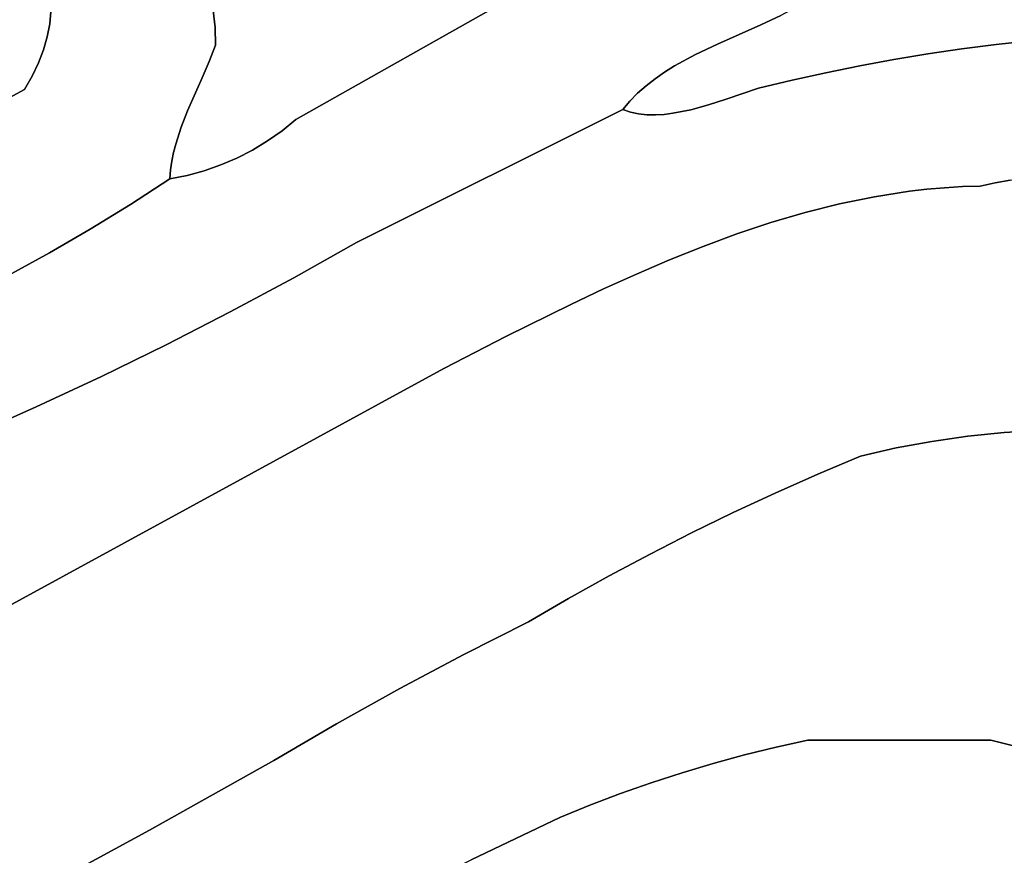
# Model space of a CAD drawing. Header units: inches. Extents: x 37.2 to 70.6, y 17.4 to 61.6.
# Tile 30 of 78: x 48.6 to 52.7, y 27.6 to 31.1. Entities that reach past the tile are written whole.
import ezdxf

# ---------------------------------------------------------------- set-up
doc = ezdxf.new("R2010")
doc.units = ezdxf.units.IN
doc.layers.add('SURFACES_FOR_SKETCHUP', color=7, linetype='Continuous')

msp = doc.modelspace()

# ---------------------------------------------------------------- linework, layer by layer
at = {"layer": 'SURFACES_FOR_SKETCHUP'}
for points, invisible_edges in [([(49.8467, 31.6805), (49.3997, 31.1566), (49.7485, 30.6951)], 11), ([(50.6263, 31.6797), (49.8467, 31.6805), (49.7485, 30.6951)], 10), ([(51.0146, 31.4099), (50.6263, 31.6797), (49.7485, 30.6951)], 3), ([(51.3815, 31.5803), (51.6242, 31.0551), (51.4215, 31.6041)], 3), ([(51.4215, 31.6041), (51.7147, 31.0951), (51.459, 31.6292)], 3), ([(51.7147, 31.0951), (51.4215, 31.6041), (51.6242, 31.0551)], 3), ([(51.8001, 31.1353), (51.459, 31.6292), (51.7147, 31.0951)], 3), ([(52.6165, 31.5419), (52.8562, 31.0287), (52.7835, 31.6151)], 3), ([(51.3397, 31.5576), (51.6242, 31.0551), (51.3815, 31.5803)], 3), ([(51.253, 31.5155), (51.5315, 31.0138), (51.3397, 31.5576)], 3), ([(51.6242, 31.0551), (51.3397, 31.5576), (51.5315, 31.0138)], 3), ([(52.4507, 31.466), (52.7109, 31.0126), (52.6165, 31.5419)], 3), ([(52.8562, 31.0287), (52.6165, 31.5419), (52.7109, 31.0126)], 3), ([(51.0854, 31.4423), (51.3505, 30.9215), (51.1666, 31.4773)], 3), ([(51.1666, 31.4773), (51.4393, 30.9697), (51.253, 31.5155)], 3), ([(51.4393, 30.9697), (51.1666, 31.4773), (51.3505, 30.9215)], 3), ([(51.5315, 31.0138), (51.253, 31.5155), (51.4393, 30.9697)], 3), ([(51.0146, 31.4099), (51.3083, 30.8953), (51.0854, 31.4423)], 3), ([(51.3505, 30.9215), (51.0854, 31.4423), (51.3083, 30.8953)], 3), ([(52.2862, 31.3873), (52.5659, 30.9939), (52.4507, 31.466)], 3), ([(52.7109, 31.0126), (52.4507, 31.466), (52.5659, 30.9939)], 3), ([(49.7485, 30.6951), (51.1324, 30.737), (51.0146, 31.4099)], 3), ([(51.2298, 30.838), (51.0146, 31.4099), (51.1943, 30.8065)], 3), ([(51.1943, 30.8065), (51.0146, 31.4099), (51.1617, 30.7729)], 3), ([(51.2679, 30.8675), (51.0146, 31.4099), (51.2298, 30.838)], 3), ([(51.3083, 30.8953), (51.0146, 31.4099), (51.2679, 30.8675)], 3), ([(51.1617, 30.7729), (51.0146, 31.4099), (51.1324, 30.737)], 3), ([(52.1228, 31.306), (52.2771, 30.9487), (52.2862, 31.3873)], 3), ([(52.4213, 30.9726), (52.2862, 31.3873), (52.2771, 30.9487)], 3), ([(52.5659, 30.9939), (52.2862, 31.3873), (52.4213, 30.9726)], 3), ([(51.9608, 31.2219), (52.1334, 30.9222), (52.1228, 31.306)], 3), ([(52.2771, 30.9487), (52.1228, 31.306), (52.1334, 30.9222)], 3), ([(51.8001, 31.1353), (51.9902, 30.8931), (51.9608, 31.2219)], 3), ([(52.1334, 30.9222), (51.9608, 31.2219), (51.9902, 30.8931)], 3), ([(48.698, 31.0453), (47.8846, 31.1674), (48.4028, 30.7391)], 11), ([(48.7083, 31.0992), (48.7128, 31.1519), (47.8846, 31.1674)], 10), ([(48.7083, 31.0992), (47.8846, 31.1674), (48.698, 31.0453)], 3), ([(49.3997, 31.1566), (48.7083, 31.0992), (49.4078, 31.0838)], 3), ([(48.7128, 31.1519), (48.7083, 31.0992), (49.3997, 31.1566)], 10), ([(49.4078, 31.0838), (49.7485, 30.6951), (49.3997, 31.1566)], 3), ([(51.8001, 31.1353), (51.7147, 31.0951), (51.8475, 30.8615)], 10), ([(51.8475, 30.8615), (51.9902, 30.8931), (51.8001, 31.1353)], 10), ([(48.7083, 31.0992), (48.698, 31.0453), (49.3528, 30.8713)], 10), ([(49.3828, 30.9405), (49.4078, 31.0838), (48.7083, 31.0992)], 11), ([(49.3528, 30.8713), (49.3828, 30.9405), (48.7083, 31.0992)], 10), ([(49.3828, 30.9405), (49.4097, 31.0101), (49.4078, 31.0838)], 8), ([(49.4097, 31.0101), (49.7485, 30.6951), (49.4078, 31.0838)], 3), ([(51.7147, 31.0951), (51.6242, 31.0551), (51.7053, 30.8273)], 10), ([(51.8475, 30.8615), (51.7147, 31.0951), (51.7053, 30.8273)], 3), ([(48.682, 30.9904), (48.698, 31.0453), (48.4028, 30.7391)], 10), ([(49.2915, 30.7325), (48.698, 31.0453), (48.682, 30.9904)], 9), ([(49.2915, 30.7325), (49.3528, 30.8713), (48.698, 31.0453)], 10), ([(51.6242, 31.0551), (51.5315, 31.0138), (51.7053, 30.8273)], 10), ([(52.7109, 31.0126), (52.834, 30.4464), (52.8562, 31.0287)], 3), ([(48.4028, 30.7391), (48.4712, 30.76), (48.682, 30.9904)], 10), ([(48.6605, 30.9347), (48.682, 30.9904), (48.4712, 30.76)], 10), ([(49.2915, 30.7325), (48.682, 30.9904), (48.6605, 30.9347)], 9), ([(49.3828, 30.9405), (49.7485, 30.6951), (49.4097, 31.0101)], 3), ([(51.5315, 31.0138), (51.4393, 30.9697), (51.5686, 30.7813)], 10), ([(51.7053, 30.8273), (51.5315, 31.0138), (51.5686, 30.7813)], 3), ([(52.4213, 30.9726), (52.5676, 30.4116), (52.5659, 30.9939)], 3), ([(52.5659, 30.9939), (52.7061, 30.4275), (52.7109, 31.0126)], 3), ([(52.7061, 30.4275), (52.5659, 30.9939), (52.6427, 30.414)], 3), ([(52.6427, 30.414), (52.5659, 30.9939), (52.5676, 30.4116)], 3), ([(52.7699, 30.4383), (52.7109, 31.0126), (52.7061, 30.4275)], 3), ([(52.834, 30.4464), (52.7109, 31.0126), (52.7699, 30.4383)], 3), ([(48.5375, 30.7875), (48.6605, 30.9347), (48.4712, 30.76)], 3), ([(48.6336, 30.8784), (48.6605, 30.9347), (48.5375, 30.7875)], 10), ([(48.6336, 30.8784), (49.264, 30.6623), (48.6605, 30.9347)], 3), ([(49.2915, 30.7325), (48.6605, 30.9347), (49.264, 30.6623)], 3), ([(49.3528, 30.8713), (49.6906, 30.6478), (49.3828, 30.9405)], 3), ([(49.7485, 30.6951), (49.3828, 30.9405), (49.6906, 30.6478)], 3), ([(51.3505, 30.9215), (51.4946, 30.7575), (51.4393, 30.9697)], 3), ([(51.5686, 30.7813), (51.4393, 30.9697), (51.4946, 30.7575)], 3), ([(52.1334, 30.9222), (52.3435, 30.3919), (52.2771, 30.9487)], 3), ([(52.2771, 30.9487), (52.4179, 30.4005), (52.4213, 30.9726)], 3), ([(52.4179, 30.4005), (52.2771, 30.9487), (52.3435, 30.3919)], 3), ([(52.4926, 30.4071), (52.4213, 30.9726), (52.4179, 30.4005)], 3), ([(52.5676, 30.4116), (52.4213, 30.9726), (52.4926, 30.4071)], 3), ([(51.2679, 30.8675), (51.3433, 30.7216), (51.3083, 30.8953)], 3), ([(51.3083, 30.8953), (51.4189, 30.7367), (51.3505, 30.9215)], 3), ([(51.4189, 30.7367), (51.3083, 30.8953), (51.3433, 30.7216)], 3), ([(51.4946, 30.7575), (51.3505, 30.9215), (51.4189, 30.7367)], 3), ([(51.8475, 30.8615), (52.0483, 30.3388), (51.9902, 30.8931)], 3), ([(51.9902, 30.8931), (52.1954, 30.3689), (52.1334, 30.9222)], 3), ([(52.1954, 30.3689), (51.9902, 30.8931), (52.0483, 30.3388)], 3), ([(52.3435, 30.3919), (52.1334, 30.9222), (52.1954, 30.3689)], 3), ([(48.6013, 30.8215), (48.6336, 30.8784), (48.5375, 30.7875)], 2), ([(48.6336, 30.8784), (48.6013, 30.8215), (49.2411, 30.5911)], 10), ([(49.264, 30.6623), (48.6336, 30.8784), (49.2411, 30.5911)], 3), ([(49.3528, 30.8713), (49.2915, 30.7325), (49.5663, 30.5663)], 10), ([(49.5663, 30.5663), (49.6298, 30.6048), (49.3528, 30.8713)], 10), ([(49.6906, 30.6478), (49.3528, 30.8713), (49.6298, 30.6048)], 3), ([(51.2298, 30.838), (51.3059, 30.7171), (51.2679, 30.8675)], 3), ([(51.3433, 30.7216), (51.2679, 30.8675), (51.3059, 30.7171)], 3), ([(51.7053, 30.8273), (51.9022, 30.3021), (51.8475, 30.8615)], 3), ([(52.0483, 30.3388), (51.8475, 30.8615), (51.9022, 30.3021)], 3), ([(48.6013, 30.8215), (48.5375, 30.7875), (48.8796, 30.2318)], 10), ([(49.0495, 30.3362), (49.232, 30.5551), (48.6013, 30.8215)], 11), ([(49.2411, 30.5911), (48.6013, 30.8215), (49.232, 30.5551)], 3), ([(49.0495, 30.3362), (48.6013, 30.8215), (48.8796, 30.2318)], 3), ([(51.2298, 30.838), (51.1943, 30.8065), (51.2333, 30.7155)], 10), ([(51.2692, 30.7149), (51.2298, 30.838), (51.2333, 30.7155)], 3), ([(51.3059, 30.7171), (51.2298, 30.838), (51.2692, 30.7149)], 3), ([(51.5686, 30.7813), (51.7573, 30.2595), (51.7053, 30.8273)], 3), ([(51.9022, 30.3021), (51.7053, 30.8273), (51.7573, 30.2595)], 3), ([(48.5375, 30.7875), (48.4712, 30.76), (48.8796, 30.2318)], 10), ([(51.1324, 30.737), (51.1647, 30.7262), (51.1617, 30.7729)], 2), ([(51.1943, 30.8065), (51.1617, 30.7729), (51.1984, 30.7191)], 10), ([(51.1647, 30.7262), (51.1984, 30.7191), (51.1617, 30.7729)], 10), ([(51.1984, 30.7191), (51.2333, 30.7155), (51.1943, 30.8065)], 10), ([(51.4946, 30.7575), (51.7573, 30.2595), (51.5686, 30.7813)], 3), ([(48.4712, 30.76), (48.4028, 30.7391), (48.7075, 30.1318)], 10), ([(48.533, 30.0361), (48.7075, 30.1318), (48.4028, 30.7391)], 10), ([(48.7075, 30.1318), (48.8796, 30.2318), (48.4712, 30.76)], 10), ([(49.264, 30.6623), (49.4322, 30.5031), (49.2915, 30.7325)], 3), ([(49.5003, 30.5323), (49.5663, 30.5663), (49.2915, 30.7325)], 10), ([(49.5003, 30.5323), (49.2915, 30.7325), (49.4322, 30.5031)], 3), ([(51.1324, 30.737), (49.7485, 30.6951), (50.0057, 30.1754)], 3), ([(50.0057, 30.1754), (50.9122, 29.9136), (51.1324, 30.737)], 3), ([(50.9122, 29.9136), (51.05, 29.9789), (51.1324, 30.737)], 10), ([(51.05, 29.9789), (51.189, 30.042), (51.1324, 30.737)], 10), ([(51.1647, 30.7262), (51.1324, 30.737), (51.189, 30.042)], 10), ([(51.1984, 30.7191), (51.1647, 30.7262), (51.189, 30.042)], 10), ([(51.3433, 30.7216), (51.4708, 30.1589), (51.4189, 30.7367)], 3), ([(51.4189, 30.7367), (51.6135, 30.2116), (51.4946, 30.7575)], 3), ([(51.6135, 30.2116), (51.4189, 30.7367), (51.4708, 30.1589)], 3), ([(51.7573, 30.2595), (51.4946, 30.7575), (51.6135, 30.2116)], 3), ([(49.6906, 30.6478), (50.0057, 30.1754), (49.7485, 30.6951)], 3), ([(51.3293, 30.1022), (51.1984, 30.7191), (51.189, 30.042)], 3), ([(51.1984, 30.7191), (51.3293, 30.1022), (51.2333, 30.7155)], 3), ([(51.2333, 30.7155), (51.3293, 30.1022), (51.2692, 30.7149)], 3), ([(51.2692, 30.7149), (51.4708, 30.1589), (51.3059, 30.7171)], 3), ([(51.4708, 30.1589), (51.2692, 30.7149), (51.3293, 30.1022)], 3), ([(51.3059, 30.7171), (51.4708, 30.1589), (51.3433, 30.7216)], 3), ([(49.2411, 30.5911), (49.362, 30.4787), (49.264, 30.6623)], 3), ([(49.4322, 30.5031), (49.264, 30.6623), (49.362, 30.4787)], 3), ([(49.6298, 30.6048), (50.0057, 30.1754), (49.6906, 30.6478)], 3), ([(49.5663, 30.5663), (50.0057, 30.1754), (49.6298, 30.6048)], 3), ([(49.2411, 30.5911), (49.232, 30.5551), (49.362, 30.4787)], 10), ([(49.5003, 30.5323), (49.74, 30.0264), (49.5663, 30.5663)], 3), ([(50.0057, 30.1754), (49.5663, 30.5663), (49.74, 30.0264)], 3), ([(49.0495, 30.3362), (49.2247, 30.5187), (49.232, 30.5551)], 9), ([(49.0495, 30.3362), (49.2196, 30.482), (49.2247, 30.5187)], 9), ([(49.2247, 30.5187), (49.2196, 30.482), (49.2901, 30.4592)], 10), ([(49.232, 30.5551), (49.2247, 30.5187), (49.2901, 30.4592)], 10), ([(49.2901, 30.4592), (49.362, 30.4787), (49.232, 30.5551)], 10), ([(49.4322, 30.5031), (49.74, 30.0264), (49.5003, 30.5323)], 3), ([(49.0495, 30.3362), (49.2168, 30.4448), (49.2196, 30.482)], 8), ([(49.2168, 30.4448), (49.2901, 30.4592), (49.2196, 30.482)], 2), ([(49.2901, 30.4592), (49.4717, 29.8823), (49.362, 30.4787)], 3), ([(49.362, 30.4787), (49.74, 30.0264), (49.4322, 30.5031)], 3), ([(49.74, 30.0264), (49.362, 30.4787), (49.4717, 29.8823)], 3), ([(49.0495, 30.3362), (49.4717, 29.8823), (49.2168, 30.4448)], 3), ([(49.2901, 30.4592), (49.2168, 30.4448), (49.4717, 29.8823)], 10), ([(52.7061, 30.4275), (52.8972, 29.3814), (52.7699, 30.4383)], 3), ([(52.3435, 30.3919), (52.5907, 29.3565), (52.4179, 30.4005)], 3), ([(52.4179, 30.4005), (52.5907, 29.3565), (52.4926, 30.4071)], 3), ([(52.4926, 30.4071), (52.5907, 29.3565), (52.5676, 30.4116)], 3), ([(52.6427, 30.414), (52.5676, 30.4116), (52.7437, 29.3721)], 10), ([(52.5907, 29.3565), (52.7437, 29.3721), (52.5676, 30.4116)], 10), ([(52.6427, 30.414), (52.7437, 29.3721), (52.7061, 30.4275)], 3), ([(52.8972, 29.3814), (52.7061, 30.4275), (52.7437, 29.3721)], 3), ([(52.0483, 30.3388), (52.2869, 29.3066), (52.1954, 30.3689)], 3), ([(52.1954, 30.3689), (52.4384, 29.3346), (52.3435, 30.3919)], 3), ([(52.4384, 29.3346), (52.1954, 30.3689), (52.2869, 29.3066)], 3), ([(52.5907, 29.3565), (52.3435, 30.3919), (52.4384, 29.3346)], 3), ([(48.8796, 30.2318), (49.2008, 29.7433), (49.0495, 30.3362)], 3), ([(49.4717, 29.8823), (49.0495, 30.3362), (49.2008, 29.7433)], 3), ([(51.9022, 30.3021), (52.2869, 29.3066), (52.0483, 30.3388)], 3), ([(51.7573, 30.2595), (52.1366, 29.2722), (51.9022, 30.3021)], 3), ([(52.2869, 29.3066), (51.9022, 30.3021), (52.1366, 29.2722)], 3), ([(48.7075, 30.1318), (49.2008, 29.7433), (48.8796, 30.2318)], 3), ([(51.6135, 30.2116), (52.1366, 29.2722), (51.7573, 30.2595)], 3), ([(51.4708, 30.1589), (51.9557, 29.1958), (51.6135, 30.2116)], 3), ([(52.1366, 29.2722), (51.6135, 30.2116), (51.9557, 29.1958)], 3), ([(49.74, 30.0264), (50.3742, 29.6422), (50.0057, 30.1754)], 3), ([(50.9122, 29.9136), (50.0057, 30.1754), (50.6405, 29.7787)], 3), ([(50.6405, 29.7787), (50.0057, 30.1754), (50.3742, 29.6422)], 3), ([(51.3293, 30.1022), (51.7763, 29.1162), (51.4708, 30.1589)], 3), ([(51.9557, 29.1958), (51.4708, 30.1589), (51.7763, 29.1162)], 3), ([(48.533, 30.0361), (48.9275, 29.6092), (48.7075, 30.1318)], 3), ([(49.2008, 29.7433), (48.7075, 30.1318), (48.9275, 29.6092)], 3), ([(51.189, 30.042), (51.7763, 29.1162), (51.3293, 30.1022)], 3), ([(48.3563, 29.9449), (48.6517, 29.4802), (48.533, 30.0361)], 3), ([(48.9275, 29.6092), (48.533, 30.0361), (48.6517, 29.4802)], 3), ([(49.4717, 29.8823), (50.3742, 29.6422), (49.74, 30.0264)], 3), ([(51.05, 29.9789), (51.5984, 29.0333), (51.189, 30.042)], 3), ([(51.7763, 29.1162), (51.189, 30.042), (51.5984, 29.0333)], 3), ([(50.9122, 29.9136), (51.422, 28.9472), (51.05, 29.9789)], 3), ([(51.5984, 29.0333), (51.05, 29.9789), (51.422, 28.9472)], 3), ([(48.6517, 29.4802), (48.3563, 29.9449), (48.3736, 29.3563)], 3), ([(50.6405, 29.7787), (51.2472, 28.858), (50.9122, 29.9136)], 3), ([(51.422, 28.9472), (50.9122, 29.9136), (51.2472, 28.858)], 3), ([(49.2008, 29.7433), (50.3742, 29.6422), (49.4717, 29.8823)], 3), ([(50.3742, 29.6422), (51.074, 28.7655), (50.6405, 29.7787)], 3), ([(51.2472, 28.858), (50.6405, 29.7787), (51.074, 28.7655)], 3), ([(48.9275, 29.6092), (50.3742, 29.6422), (49.2008, 29.7433)], 3), ([(50.3742, 29.6422), (48.3736, 29.3563), (46.843, 27.7165)], 3), ([(46.843, 27.7165), (49.1303, 27.6914), (50.3742, 29.6422)], 3), ([(48.3736, 29.3563), (50.3742, 29.6422), (48.6517, 29.4802)], 3), ([(48.6517, 29.4802), (50.3742, 29.6422), (48.9275, 29.6092)], 3), ([(49.6557, 27.9853), (50.3742, 29.6422), (49.1303, 27.6914)], 3), ([(49.9204, 28.1401), (50.3742, 29.6422), (49.6557, 27.9853)], 3), ([(50.1882, 28.2894), (50.3742, 29.6422), (49.9204, 28.1401)], 3), ([(50.4591, 28.4331), (50.3742, 29.6422), (50.1882, 28.2894)], 3), ([(50.4591, 28.4331), (50.7328, 28.5712), (50.3742, 29.6422)], 10), ([(50.9026, 28.6699), (50.3742, 29.6422), (50.7328, 28.5712)], 3), ([(51.074, 28.7655), (50.3742, 29.6422), (50.9026, 28.6699)], 3), ([(52.4384, 29.3346), (52.6877, 28.0715), (52.5907, 29.3565)], 3), ([(52.5907, 29.3565), (52.6877, 28.0715), (52.7437, 29.3721)], 3), ([(52.7437, 29.3721), (52.6877, 28.0715), (52.8972, 29.3814)], 3), ([(52.9578, 28.004), (52.8972, 29.3814), (52.6877, 28.0715)], 3), ([(52.2869, 29.3066), (52.6877, 28.0715), (52.4384, 29.3346)], 3), ([(52.1366, 29.2722), (51.9557, 29.1958), (52.6877, 28.0715)], 10), ([(52.1366, 29.2722), (52.6877, 28.0715), (52.2869, 29.3066)], 3), ([(51.9557, 29.1958), (51.7763, 29.1162), (51.9147, 28.0715)], 10), ([(51.9147, 28.0715), (52.6877, 28.0715), (51.9557, 29.1958)], 10), ([(51.7763, 29.1162), (51.5984, 29.0333), (51.9147, 28.0715)], 10), ([(51.5984, 29.0333), (51.422, 28.9472), (51.7802, 28.0421)], 10), ([(51.7802, 28.0421), (51.9147, 28.0715), (51.5984, 29.0333)], 10), ([(51.422, 28.9472), (51.2472, 28.858), (51.6466, 28.0093)], 10), ([(51.6466, 28.0093), (51.7802, 28.0421), (51.422, 28.9472)], 10), ([(51.074, 28.7655), (51.5138, 27.9732), (51.2472, 28.858)], 3), ([(51.6466, 28.0093), (51.2472, 28.858), (51.5138, 27.9732)], 3), ([(50.9026, 28.6699), (51.382, 27.9339), (51.074, 28.7655)], 3), ([(51.5138, 27.9732), (51.074, 28.7655), (51.382, 27.9339)], 3), ([(50.7328, 28.5712), (51.1214, 27.8455), (50.9026, 28.6699)], 3), ([(51.382, 27.9339), (50.9026, 28.6699), (51.2512, 27.8913)], 3), ([(51.2512, 27.8913), (50.9026, 28.6699), (51.1214, 27.8455)], 3), ([(50.4591, 28.4331), (50.8654, 27.7442), (50.7328, 28.5712)], 3), ([(51.1214, 27.8455), (50.7328, 28.5712), (50.9928, 27.7964)], 3), ([(50.9928, 27.7964), (50.7328, 28.5712), (50.8654, 27.7442)], 3), ([(50.1882, 28.2894), (50.8654, 27.7442), (50.4591, 28.4331)], 3), ([(49.9204, 28.1401), (50.49, 27.5648), (50.1882, 28.2894)], 3), ([(50.8654, 27.7442), (50.1882, 28.2894), (50.49, 27.5648)], 3), ([(49.6557, 27.9853), (50.1175, 27.3803), (49.9204, 28.1401)], 3), ([(50.49, 27.5648), (49.9204, 28.1401), (50.1175, 27.3803)], 3), ([(51.7802, 28.0421), (51.818, 26.6058), (51.9147, 28.0715)], 3), ([(51.9192, 26.5777), (51.9147, 28.0715), (51.818, 26.6058)], 3), ([(51.9147, 28.0715), (52.0198, 26.5474), (52.6877, 28.0715)], 3), ([(52.0198, 26.5474), (51.9147, 28.0715), (51.9192, 26.5777)], 3), ([(52.1197, 26.5148), (52.6877, 28.0715), (52.0198, 26.5474)], 3), ([(52.2188, 26.48), (52.6877, 28.0715), (52.1197, 26.5148)], 3), ([(52.3172, 26.443), (52.6877, 28.0715), (52.2188, 26.48)], 3), ([(52.6877, 28.0715), (52.3172, 26.443), (52.9578, 28.004)], 3), ([(51.6466, 28.0093), (51.7162, 26.6316), (51.7802, 28.0421)], 3), ([(51.818, 26.6058), (51.7802, 28.0421), (51.7162, 26.6316)], 3), ([(49.1303, 27.6914), (49.747, 27.1923), (49.6557, 27.9853)], 3), ([(50.1175, 27.3803), (49.6557, 27.9853), (49.747, 27.1923)], 3), ([(51.5138, 27.9732), (51.6138, 26.6551), (51.6466, 28.0093)], 3), ([(51.7162, 26.6316), (51.6466, 28.0093), (51.6138, 26.6551)], 3), ([(52.9578, 28.004), (52.3172, 26.443), (53.1165, 27.9287)], 3), ([(51.382, 27.9339), (51.5108, 26.6764), (51.5138, 27.9732)], 3), ([(51.6138, 26.6551), (51.5138, 27.9732), (51.5108, 26.6764)], 3), ([(51.2512, 27.8913), (51.5108, 26.6764), (51.382, 27.9339)], 3), ([(52.4216, 26.3894), (53.1165, 27.9287), (52.3172, 26.443)], 3), ([(53.1165, 27.9287), (52.4216, 26.3894), (53.2663, 27.8528)], 3), ([(51.2512, 27.8913), (51.1214, 27.8455), (51.5108, 26.6764)], 10), ([(51.1214, 27.8455), (50.9928, 27.7964), (51.5108, 26.6764)], 10), ([(52.5237, 26.3319), (53.2663, 27.8528), (52.4216, 26.3894)], 3), ([(53.2663, 27.8528), (52.5237, 26.3319), (53.3377, 27.8135)], 3), ([(53.3377, 27.8135), (52.5237, 26.3319), (53.4066, 27.7727)], 3), ([(50.9928, 27.7964), (50.8654, 27.7442), (51.5108, 26.6764)], 10), ([(53.4066, 27.7727), (52.5237, 26.3319), (53.4731, 27.7299)], 3), ([(50.49, 27.5648), (50.5273, 26.6764), (50.8654, 27.7442)], 3), ([(50.5273, 26.6764), (51.5108, 26.6764), (50.8654, 27.7442)], 10), ([(52.6236, 26.2707), (53.4731, 27.7299), (52.5237, 26.3319)], 3), ([(53.4731, 27.7299), (52.6236, 26.2707), (53.5371, 27.6846)], 3), ([(48.6016, 27.4037), (46.843, 27.7165), (48.0696, 27.1222)], 3), ([(49.1303, 27.6914), (46.843, 27.7165), (48.6016, 27.4037)], 3), ([(48.6016, 27.4037), (49.3777, 27.0021), (49.1303, 27.6914)], 3), ([(49.747, 27.1923), (49.1303, 27.6914), (49.3777, 27.0021)], 3), ([(53.5371, 27.6846), (52.6236, 26.2707), (53.5984, 27.6364)], 3), ([(53.5984, 27.6364), (52.6236, 26.2707), (53.657, 27.5848)], 3), ([(53.657, 27.5848), (52.6236, 26.2707), (53.713, 27.5293)], 3)]:
    msp.add_3dface(points, dxfattribs=dict(at, invisible_edges=invisible_edges))

doc.saveas('drawing.dxf')
